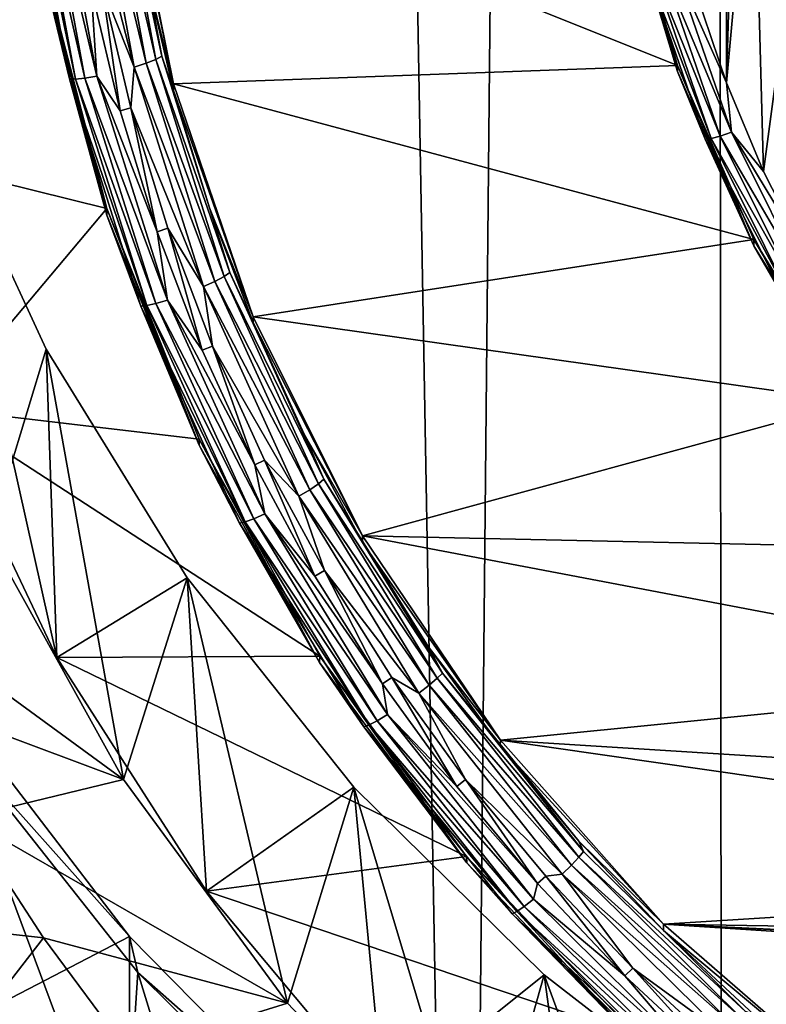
# Model space of a CAD drawing. Header units: metres. Extents: x -150 to 310, y -128 to 84.
# Tile 124 of 256: x -8.95 to -5.58, y -117.27 to -112.82. Entities that reach past the tile are written whole.
import ezdxf

# ---------------------------------------------------------------- set-up
doc = ezdxf.new("R2010")
doc.units = ezdxf.units.M
doc.layers.add('solid_26009703_SW0001', color=7, linetype='CONTINUOUS')

msp = doc.modelspace()

# ---------------------------------------------------------------- linework, layer by layer
at = {"layer": 'solid_26009703_SW0001'}
for points in [[(-0.000596, -124.709145, 16.25), (0.003128, -16.275095, 16.251808), (-5.880179, -16.400223, 16.125528)], [(-6.944386, -124.535538, 16.077663), (-5.880179, -16.400223, 16.125528), (-8.88875, -16.555374, 15.966202)], [(-6.944386, -124.535538, 16.077663), (-5.778094, -124.589027, 16.130713), (-5.880179, -16.400223, 16.125528)], [(-2.321975, -124.689781, 16.230743), (-0.000596, -124.709145, 16.25), (-5.880179, -16.400223, 16.125528)], [(-5.778094, -124.589027, 16.130713), (-2.321975, -124.689781, 16.230743), (-5.880179, -16.400223, 16.125528)], [(-11.734013, -70.495155, 15.757394), (-11.536177, -124.228737, 15.773892), (-8.88875, -16.555374, 15.966202)], [(-11.536177, -124.228737, 15.773892), (-6.944386, -124.535538, 16.077663), (-8.88875, -16.555374, 15.966202)], [(-5.761696, -113.10598, -17.762493), (-5.899924, -112.693985, -17.820396), (-5.761702, -108.84655, -18.361118)], [(-5.7, -110.976257, -18.061808), (-5.761696, -113.10598, -17.762493), (-5.761702, -108.84655, -18.361118)], [(-5.7, -110.976257, -18.061808), (-5.641253, -111.780296, -17.948807), (-5.761696, -113.10598, -17.762493)], [(-5.641253, -111.780296, -17.948807), (-5.59388, -113.506233, -17.706242), (-5.761696, -113.10598, -17.762493)], [(-5.641253, -111.780296, -17.948807), (-5.469114, -112.566254, -17.838348), (-5.59388, -113.506233, -17.706242)], [(-8.62485, -112.011948, -17.906364), (-8.435734, -113.033882, -17.762741), (-8.674511, -112.108276, -17.902712)], [(-8.381551, -113.016701, -17.736431), (-8.62485, -112.011948, -17.906364), (-8.569452, -112.001328, -17.879133)], [(-8.381551, -113.016701, -17.736431), (-8.435734, -113.033882, -17.762741), (-8.62485, -112.011948, -17.906364)], [(-8.569452, -112.001328, -17.879133), (-8.525506, -111.989876, -17.835995), (-8.338568, -113.000038, -17.694027)], [(-8.381551, -113.016701, -17.736431), (-8.569452, -112.001328, -17.879133), (-8.338568, -113.000038, -17.694027)], [(-8.525506, -111.989876, -17.835995), (-8.49732, -111.978722, -17.781183), (-8.311, -112.985542, -17.639685)], [(-8.338568, -113.000038, -17.694027), (-8.525506, -111.989876, -17.835995), (-8.311, -112.985542, -17.639685)], [(-8.311, -112.985542, -17.639685), (-8.49732, -111.978722, -17.781183), (-8.385715, -112.600212, -17.631609)], [(-8.840586, -112.618446, -17.629047), (-8.924663, -112.030128, -17.774139), (-8.728972, -113.087585, -17.625525)], [(-8.701354, -113.088608, -17.681732), (-8.728972, -113.087585, -17.625525), (-8.924663, -112.030128, -17.774139)], [(-8.701354, -113.088608, -17.681732), (-8.924663, -112.030128, -17.774139), (-8.896425, -112.0345, -17.829878)], [(-8.896425, -112.0345, -17.829878), (-8.852437, -112.03537, -17.87446), (-8.65833, -113.084267, -17.727047)], [(-8.701354, -113.088608, -17.681732), (-8.896425, -112.0345, -17.829878), (-8.65833, -113.084267, -17.727047)], [(-8.852437, -112.03537, -17.87446), (-8.797013, -112.032661, -17.903513), (-8.604121, -113.074989, -17.757023)], [(-8.65833, -113.084267, -17.727047), (-8.852437, -112.03537, -17.87446), (-8.604121, -113.074989, -17.757023)], [(-8.604121, -113.074989, -17.757023), (-8.797013, -112.032661, -17.903513), (-8.630401, -112.678375, -17.82259)], [(-8.476294, -112.026306, -17.5103), (-8.258902, -113.110489, -17.357929), (-8.476853, -112.053558, -17.708435)], [(-8.258902, -113.110489, -17.357929), (-8.385715, -112.600212, -17.631609), (-8.476853, -112.053558, -17.708435)], [(-5.982945, -113.027359, -17.369612), (-8.258902, -113.110489, -17.357929), (-8.476294, -112.026306, -17.5103)], [(-5.982945, -113.027359, -17.369612), (-8.476294, -112.026306, -17.5103), (-6.216982, -112.198814, -17.486057)], [(-8.435734, -113.033882, -17.762741), (-8.581377, -112.66864, -17.823957), (-8.674511, -112.108276, -17.902712)], [(-9.944625, -112.17131, -17.489922), (-8.840143, -112.592087, -17.430786), (-9.71032, -113.387962, -17.318933)], [(-6.216982, -112.198814, -17.486057), (-6.217184, -112.227798, -17.683949), (-5.983357, -113.054214, -17.567802)], [(-6.124174, -112.582024, -17.696577), (-5.983357, -113.054214, -17.567802), (-6.217184, -112.227798, -17.683949)], [(-5.982945, -113.027359, -17.369612), (-6.216982, -112.198814, -17.486057), (-5.983357, -113.054214, -17.567802)], [(-9.71032, -113.387962, -17.318933), (-8.840143, -112.592087, -17.430786), (-8.559295, -113.673759, -17.278767)], [(-8.840143, -112.592087, -17.430786), (-8.840586, -112.618446, -17.629047), (-8.559508, -113.702507, -17.476692)], [(-8.559295, -113.673759, -17.278767), (-8.840143, -112.592087, -17.430786), (-8.559508, -113.702507, -17.476692)], [(-6.124174, -112.582024, -17.696577), (-5.857592, -113.359703, -17.58728), (-5.983357, -113.054214, -17.567802)], [(-5.831312, -113.356689, -17.644056), (-5.857592, -113.359703, -17.58728), (-6.124174, -112.582024, -17.696577)], [(-6.096698, -112.582497, -17.752863), (-5.831312, -113.356689, -17.644056), (-6.124174, -112.582024, -17.696577)], [(-6.053897, -112.577301, -17.798298), (-5.790374, -113.346062, -17.690254), (-6.096698, -112.582497, -17.752863)], [(-5.790374, -113.346062, -17.690254), (-5.831312, -113.356689, -17.644056), (-6.096698, -112.582497, -17.752863)], [(-6.053897, -112.577301, -17.798298), (-5.999968, -112.566948, -17.828424), (-5.738792, -113.328857, -17.721344)], [(-6.053897, -112.577301, -17.798298), (-5.738792, -113.328857, -17.721344), (-5.790374, -113.346062, -17.690254)], [(-5.999968, -112.566948, -17.828424), (-5.899924, -112.693985, -17.820396), (-5.761696, -113.10598, -17.762493)], [(-5.738792, -113.328857, -17.721344), (-5.999968, -112.566948, -17.828424), (-5.761696, -113.10598, -17.762493)], [(-5.469114, -112.566254, -17.838348), (-5.39624, -113.896667, -17.651369), (-5.59388, -113.506233, -17.706242)], [(-8.559508, -113.702507, -17.476692), (-8.840586, -112.618446, -17.629047), (-8.728972, -113.087585, -17.625525)], [(-8.311, -112.985542, -17.639685), (-8.385715, -112.600212, -17.631609), (-8.258666, -113.139793, -17.555777)], [(-8.258902, -113.110489, -17.357929), (-8.258666, -113.139793, -17.555777), (-8.385715, -112.600212, -17.631609)], [(-8.581377, -112.66864, -17.823957), (-8.500134, -113.231133, -17.744904), (-8.630401, -112.678375, -17.82259)], [(-8.604121, -113.074989, -17.757023), (-8.630401, -112.678375, -17.82259), (-8.500134, -113.231133, -17.744904)], [(-8.581377, -112.66864, -17.823957), (-8.451855, -113.218262, -17.746714), (-8.500134, -113.231133, -17.744904)], [(-8.435734, -113.033882, -17.762741), (-8.451855, -113.218262, -17.746714), (-8.581377, -112.66864, -17.823957)], [(-8.338568, -113.000038, -17.694027), (-8.311, -112.985542, -17.639685), (-8.003487, -113.962784, -17.502342)], [(-8.311, -112.985542, -17.639685), (-8.258666, -113.139793, -17.555777), (-8.096252, -113.669983, -17.481262)], [(-8.003487, -113.962784, -17.502342), (-8.311, -112.985542, -17.639685), (-8.096252, -113.669983, -17.481262)], [(-8.435734, -113.033882, -17.762741), (-8.123605, -114.025787, -17.623339), (-8.451855, -113.218262, -17.746714)], [(-8.071426, -114.002235, -17.597923), (-8.435734, -113.033882, -17.762741), (-8.381551, -113.016701, -17.736431)], [(-8.071426, -114.002235, -17.597923), (-8.123605, -114.025787, -17.623339), (-8.435734, -113.033882, -17.762741)], [(-8.381551, -113.016701, -17.736431), (-8.338568, -113.000038, -17.694027), (-8.030034, -113.980522, -17.556229)], [(-8.071426, -114.002235, -17.597923), (-8.381551, -113.016701, -17.736431), (-8.030034, -113.980522, -17.556229)], [(-8.030034, -113.980522, -17.556229), (-8.338568, -113.000038, -17.694027), (-8.003487, -113.962784, -17.502342)], [(-5.637713, -113.81321, -17.259169), (-8.258902, -113.110489, -17.357929), (-5.982945, -113.027359, -17.369612)], [(-5.982945, -113.027359, -17.369612), (-5.983357, -113.054214, -17.567802), (-5.638071, -113.841408, -17.45717)], [(-5.637713, -113.81321, -17.259169), (-5.982945, -113.027359, -17.369612), (-5.638071, -113.841408, -17.45717)], [(-8.701354, -113.088608, -17.681732), (-8.65833, -113.084267, -17.727047), (-8.337966, -114.102348, -17.583965)], [(-8.65833, -113.084267, -17.727047), (-8.604121, -113.074989, -17.757023), (-8.285763, -114.0867, -17.614836)], [(-8.337966, -114.102348, -17.583965), (-8.65833, -113.084267, -17.727047), (-8.285763, -114.0867, -17.614836)], [(-8.604121, -113.074989, -17.757023), (-8.500134, -113.231133, -17.744904), (-8.332213, -113.778061, -17.668039)], [(-8.285763, -114.0867, -17.614836), (-8.604121, -113.074989, -17.757023), (-8.332213, -113.778061, -17.668039)], [(-5.857592, -113.359703, -17.58728), (-5.638071, -113.841408, -17.45717), (-5.983357, -113.054214, -17.567802)], [(-8.559508, -113.702507, -17.476692), (-8.728972, -113.087585, -17.625525), (-8.405993, -114.113976, -17.481276)], [(-8.379397, -114.111748, -17.537939), (-8.405993, -114.113976, -17.481276), (-8.728972, -113.087585, -17.625525)], [(-8.379397, -114.111748, -17.537939), (-8.728972, -113.087585, -17.625525), (-8.701354, -113.088608, -17.681732)], [(-8.379397, -114.111748, -17.537939), (-8.701354, -113.088608, -17.681732), (-8.337966, -114.102348, -17.583965)], [(-8.258902, -113.110489, -17.357929), (-7.898328, -114.161964, -17.210154), (-8.258666, -113.139793, -17.555777)], [(-5.637713, -113.81321, -17.259169), (-7.898328, -114.161964, -17.210154), (-8.258902, -113.110489, -17.357929)], [(-5.738792, -113.328857, -17.721344), (-5.761696, -113.10598, -17.762493), (-5.59388, -113.506233, -17.706242)], [(-7.898328, -114.161964, -17.210154), (-8.096252, -113.669983, -17.481262), (-8.258666, -113.139793, -17.555777)], [(-9.344074, -113.206078, -7.341419), (-8.833722, -114.309166, -7.341287), (-9.093259, -115.158531, -17.070095)], [(-8.785563, -115.701462, -16.993792), (-8.833722, -114.309166, -7.341287), (-9.344074, -113.206078, -7.341419)], [(-9.320045, -114.576324, -17.151918), (-8.785563, -115.701462, -16.993792), (-9.344074, -113.206078, -7.341419)], [(-8.451855, -113.218262, -17.746714), (-8.332213, -113.778061, -17.668039), (-8.500134, -113.231133, -17.744904)], [(-8.451855, -113.218262, -17.746714), (-8.284892, -113.762085, -17.670284), (-8.332213, -113.778061, -17.668039)], [(-8.123605, -114.025787, -17.623339), (-8.284892, -113.762085, -17.670284), (-8.451855, -113.218262, -17.746714)], [(-5.790374, -113.346062, -17.690254), (-5.427775, -114.074181, -17.587925), (-5.831312, -113.356689, -17.644056)], [(-5.790374, -113.346062, -17.690254), (-5.738792, -113.328857, -17.721344), (-5.379424, -114.050491, -17.619925)], [(-5.790374, -113.346062, -17.690254), (-5.379424, -114.050491, -17.619925), (-5.427775, -114.074181, -17.587925)], [(-5.738792, -113.328857, -17.721344), (-5.59388, -113.506233, -17.706242), (-5.39624, -113.896667, -17.651369)], [(-5.379424, -114.050491, -17.619925), (-5.738792, -113.328857, -17.721344), (-5.39624, -113.896667, -17.651369)], [(-9.71032, -113.387962, -17.318933), (-8.559295, -113.673759, -17.278767), (-9.320045, -114.576324, -17.151918)], [(-5.831312, -113.356689, -17.644056), (-5.46615, -114.089958, -17.541002), (-5.857592, -113.359703, -17.58728)], [(-5.857592, -113.359703, -17.58728), (-5.490784, -114.096283, -17.483761), (-5.638071, -113.841408, -17.45717)], [(-5.46615, -114.089958, -17.541002), (-5.490784, -114.096283, -17.483761), (-5.857592, -113.359703, -17.58728)], [(-5.427775, -114.074181, -17.587925), (-5.46615, -114.089958, -17.541002), (-5.831312, -113.356689, -17.644056)], [(-9.320045, -114.576324, -17.151918), (-8.559295, -113.673759, -17.278767), (-8.143178, -114.715843, -17.132311)], [(-8.559295, -113.673759, -17.278767), (-8.559508, -113.702507, -17.476692), (-8.143443, -114.743141, -17.330441)], [(-8.143443, -114.743141, -17.330441), (-8.559508, -113.702507, -17.476692), (-8.405993, -114.113976, -17.481276)], [(-8.143178, -114.715843, -17.132311), (-8.559295, -113.673759, -17.278767), (-8.143443, -114.743141, -17.330441)], [(-8.003487, -113.962784, -17.502342), (-8.096252, -113.669983, -17.481262), (-7.89917, -114.188522, -17.408386)], [(-7.898328, -114.161964, -17.210154), (-7.89917, -114.188522, -17.408386), (-8.096252, -113.669983, -17.481262)], [(-8.284892, -113.762085, -17.670284), (-8.128708, -114.313759, -17.592751), (-8.332213, -113.778061, -17.668039)], [(-8.285763, -114.0867, -17.614836), (-8.332213, -113.778061, -17.668039), (-8.128708, -114.313759, -17.592751)], [(-8.284892, -113.762085, -17.670284), (-8.082547, -114.294739, -17.595425), (-8.128708, -114.313759, -17.592751)], [(-8.123605, -114.025787, -17.623339), (-8.082547, -114.294739, -17.595425), (-8.284892, -113.762085, -17.670284)], [(-5.188134, -114.546318, -17.156136), (-7.898328, -114.161964, -17.210154), (-5.637713, -113.81321, -17.259169)], [(-5.637713, -113.81321, -17.259169), (-5.638071, -113.841408, -17.45717), (-5.187759, -114.574707, -17.354113)], [(-5.490784, -114.096283, -17.483761), (-5.187759, -114.574707, -17.354113), (-5.638071, -113.841408, -17.45717)], [(-5.188134, -114.546318, -17.156136), (-5.637713, -113.81321, -17.259169), (-5.187759, -114.574707, -17.354113)], [(-8.030034, -113.980522, -17.556229), (-8.003487, -113.962784, -17.502342), (-7.579265, -114.896194, -17.371161)], [(-8.003487, -113.962784, -17.502342), (-7.89917, -114.188522, -17.408386), (-7.668262, -114.693192, -17.33746)], [(-7.579265, -114.896194, -17.371161), (-8.003487, -113.962784, -17.502342), (-7.668262, -114.693192, -17.33746)], [(-7.643604, -114.943565, -17.465628), (-8.123605, -114.025787, -17.623339), (-8.071426, -114.002235, -17.597923)], [(-8.071426, -114.002235, -17.597923), (-8.030034, -113.980522, -17.556229), (-7.604405, -114.91703, -17.424612)], [(-7.643604, -114.943565, -17.465628), (-8.071426, -114.002235, -17.597923), (-7.604405, -114.91703, -17.424612)], [(-7.604405, -114.91703, -17.424612), (-8.030034, -113.980522, -17.556229), (-7.579265, -114.896194, -17.371161)], [(-8.123605, -114.025787, -17.623339), (-7.693016, -114.973206, -17.490187), (-8.082547, -114.294739, -17.595425)], [(-7.643604, -114.943565, -17.465628), (-7.693016, -114.973206, -17.490187), (-8.123605, -114.025787, -17.623339)], [(-8.379397, -114.111748, -17.537939), (-8.337966, -114.102348, -17.583965), (-7.896015, -115.074768, -17.4473)], [(-8.337966, -114.102348, -17.583965), (-8.285763, -114.0867, -17.614836), (-7.846579, -115.053024, -17.479029)], [(-7.896015, -115.074768, -17.4473), (-8.337966, -114.102348, -17.583965), (-7.846579, -115.053024, -17.479029)], [(-8.285763, -114.0867, -17.614836), (-8.128708, -114.313759, -17.592751), (-7.891979, -114.831497, -17.519989)], [(-7.846579, -115.053024, -17.479029), (-8.285763, -114.0867, -17.614836), (-7.891979, -114.831497, -17.519989)], [(-7.93525, -115.089005, -17.400597), (-8.405993, -114.113976, -17.481276), (-8.379397, -114.111748, -17.537939)], [(-8.143443, -114.743141, -17.330441), (-8.405993, -114.113976, -17.481276), (-7.960437, -115.094322, -17.343494)], [(-7.93525, -115.089005, -17.400597), (-7.960437, -115.094322, -17.343494), (-8.405993, -114.113976, -17.481276)], [(-7.93525, -115.089005, -17.400597), (-8.379397, -114.111748, -17.537939), (-7.896015, -115.074768, -17.4473)], [(-7.898328, -114.161964, -17.210154), (-7.40477, -115.152763, -17.070906), (-7.89917, -114.188522, -17.408386)], [(-7.40477, -115.152763, -17.070906), (-7.668262, -114.693192, -17.33746), (-7.89917, -114.188522, -17.408386)], [(-5.188134, -114.546318, -17.156136), (-7.40477, -115.152763, -17.070906), (-7.898328, -114.161964, -17.210154)], [(-8.833722, -114.309166, -7.341287), (-8.484872, -116.25309, -16.916265), (-9.093259, -115.158531, -17.070095)], [(-8.833722, -114.309166, -7.341287), (-8.197102, -115.341301, -7.340792), (-8.484872, -116.25309, -16.916265)], [(-8.785563, -115.701462, -16.993792), (-8.197102, -115.341301, -7.340792), (-8.833722, -114.309166, -7.341287)], [(-8.082547, -114.294739, -17.595425), (-7.891979, -114.831497, -17.519989), (-8.128708, -114.313759, -17.592751)], [(-8.082547, -114.294739, -17.595425), (-7.847167, -114.809532, -17.523075), (-7.891979, -114.831497, -17.519989)], [(-7.693016, -114.973206, -17.490187), (-7.847167, -114.809532, -17.523075), (-8.082547, -114.294739, -17.595425)], [(-4.63993, -115.212868, -17.06246), (-7.40477, -115.152763, -17.070906), (-5.188134, -114.546318, -17.156136)], [(-9.320045, -114.576324, -17.151918), (-8.143178, -114.715843, -17.132311), (-7.598412, -115.695961, -16.994564)], [(-9.320045, -114.576324, -17.151918), (-7.598412, -115.695961, -16.994564), (-8.785563, -115.701462, -16.993792)], [(-8.143178, -114.715843, -17.132311), (-8.143443, -114.743141, -17.330441), (-7.598951, -115.72393, -17.192598)], [(-7.598412, -115.695961, -16.994564), (-8.143178, -114.715843, -17.132311), (-7.598951, -115.72393, -17.192598)], [(-7.579265, -114.896194, -17.371161), (-7.668262, -114.693192, -17.33746), (-7.404517, -115.181816, -17.268787)], [(-7.40477, -115.152763, -17.070906), (-7.404517, -115.181816, -17.268787), (-7.668262, -114.693192, -17.33746)], [(-7.598951, -115.72393, -17.192598), (-8.143443, -114.743141, -17.330441), (-7.960437, -115.094322, -17.343494)], [(-7.847167, -114.809532, -17.523075), (-7.620307, -115.333847, -17.449387), (-7.891979, -114.831497, -17.519989)], [(-7.847167, -114.809532, -17.523075), (-7.577042, -115.309036, -17.452875), (-7.620307, -115.333847, -17.449387)], [(-7.693016, -114.973206, -17.490187), (-7.577042, -115.309036, -17.452875), (-7.847167, -114.809532, -17.523075)], [(-7.846579, -115.053024, -17.479029), (-7.891979, -114.831497, -17.519989), (-7.620307, -115.333847, -17.449387)], [(-7.604405, -114.91703, -17.424612), (-7.579265, -114.896194, -17.371161), (-7.04452, -115.772163, -17.248051)], [(-7.579265, -114.896194, -17.371161), (-7.404517, -115.181816, -17.268787), (-7.109065, -115.652321, -17.202663)], [(-7.04452, -115.772163, -17.248051), (-7.579265, -114.896194, -17.371161), (-7.109065, -115.652321, -17.202663)], [(-7.10432, -115.826973, -17.341475), (-7.693016, -114.973206, -17.490187), (-7.643604, -114.943565, -17.465628)], [(-7.643604, -114.943565, -17.465628), (-7.604405, -114.91703, -17.424612), (-7.067886, -115.795898, -17.301094)], [(-7.10432, -115.826973, -17.341475), (-7.643604, -114.943565, -17.465628), (-7.067886, -115.795898, -17.301094)], [(-7.067886, -115.795898, -17.301094), (-7.604405, -114.91703, -17.424612), (-7.04452, -115.772163, -17.248051)], [(-7.693016, -114.973206, -17.490187), (-7.150246, -115.86232, -17.365231), (-7.577042, -115.309036, -17.452875)], [(-7.10432, -115.826973, -17.341475), (-7.150246, -115.86232, -17.365231), (-7.693016, -114.973206, -17.490187)], [(-7.93525, -115.089005, -17.400597), (-7.896015, -115.074768, -17.4473), (-7.338922, -115.987343, -17.319046)], [(-7.896015, -115.074768, -17.4473), (-7.846579, -115.053024, -17.479029), (-7.292974, -115.959892, -17.351576)], [(-7.338922, -115.987343, -17.319046), (-7.896015, -115.074768, -17.4473), (-7.292974, -115.959892, -17.351576)], [(-7.846579, -115.053024, -17.479029), (-7.620307, -115.333847, -17.449387), (-7.314789, -115.820053, -17.381056)], [(-7.292974, -115.959892, -17.351576), (-7.846579, -115.053024, -17.479029), (-7.314789, -115.820053, -17.381056)], [(-7.375389, -116.006111, -17.271706), (-7.960437, -115.094322, -17.343494), (-7.93525, -115.089005, -17.400597)], [(-7.598951, -115.72393, -17.192598), (-7.960437, -115.094322, -17.343494), (-7.398799, -116.014343, -17.214195)], [(-7.375389, -116.006111, -17.271706), (-7.398799, -116.014343, -17.214195), (-7.960437, -115.094322, -17.343494)], [(-7.375389, -116.006111, -17.271706), (-7.93525, -115.089005, -17.400597), (-7.338922, -115.987343, -17.319046)], [(-9.093259, -115.158531, -17.070095), (-8.484872, -116.25309, -16.916265), (-9.802223, -115.290886, -17.051495)], [(-7.40477, -115.152763, -17.070906), (-6.78251, -116.075623, -16.941206), (-7.404517, -115.181816, -17.268787)], [(-4.008351, -115.797455, -16.980301), (-6.78251, -116.075623, -16.941206), (-7.40477, -115.152763, -17.070906)], [(-4.008351, -115.797455, -16.980301), (-7.40477, -115.152763, -17.070906), (-4.63993, -115.212868, -17.06246)], [(-6.78251, -116.075623, -16.941206), (-7.109065, -115.652321, -17.202663), (-7.404517, -115.181816, -17.268787)], [(-8.484872, -116.25309, -16.916265), (-9.519385, -115.865974, -16.970671), (-9.802223, -115.290886, -17.051495)], [(-7.577042, -115.309036, -17.452875), (-7.314789, -115.820053, -17.381056), (-7.620307, -115.333847, -17.449387)], [(-7.577042, -115.309036, -17.452875), (-7.273264, -115.79248, -17.384932), (-7.314789, -115.820053, -17.381056)], [(-7.150246, -115.86232, -17.365231), (-7.273264, -115.79248, -17.384932), (-7.577042, -115.309036, -17.452875)], [(-8.785563, -115.701462, -16.993792), (-8.109131, -116.757103, -16.84543), (-8.197102, -115.341301, -7.340792)], [(-8.197102, -115.341301, -7.340792), (-7.7443, -117.263512, -16.77426), (-8.484872, -116.25309, -16.916265)], [(-8.197102, -115.341301, -7.340792), (-7.443849, -116.287979, -7.340426), (-7.7443, -117.263512, -16.77426)], [(-8.109131, -116.757103, -16.84543), (-7.443849, -116.287979, -7.340426), (-8.197102, -115.341301, -7.340792)], [(-7.04452, -115.772163, -17.248051), (-7.109065, -115.652321, -17.202663), (-6.783171, -116.102676, -17.13937)], [(-6.78251, -116.075623, -16.941206), (-6.783171, -116.102676, -17.13937), (-7.109065, -115.652321, -17.202663)], [(-8.785563, -115.701462, -16.993792), (-7.598412, -115.695961, -16.994564), (-6.935251, -116.600746, -16.867405)], [(-8.785563, -115.701462, -16.993792), (-6.935251, -116.600746, -16.867405), (-8.109131, -116.757103, -16.84543)], [(-7.598412, -115.695961, -16.994564), (-7.598951, -115.72393, -17.192598), (-6.934619, -116.62941, -17.065342)], [(-6.935251, -116.600746, -16.867405), (-7.598412, -115.695961, -16.994564), (-6.934619, -116.62941, -17.065342)], [(-6.934619, -116.62941, -17.065342), (-7.598951, -115.72393, -17.192598), (-7.398799, -116.014343, -17.214195)], [(-7.273264, -115.79248, -17.384932), (-6.979347, -116.283936, -17.315861), (-7.314789, -115.820053, -17.381056)], [(-7.273264, -115.79248, -17.384932), (-6.939732, -116.253723, -17.320107), (-6.979347, -116.283936, -17.315861)], [(-7.150246, -115.86232, -17.365231), (-6.939732, -116.253723, -17.320107), (-7.273264, -115.79248, -17.384932)], [(-7.10432, -115.826973, -17.341475), (-7.067886, -115.795898, -17.301094), (-6.428302, -116.604324, -17.187477)], [(-7.067886, -115.795898, -17.301094), (-7.04452, -115.772163, -17.248051), (-6.40705, -116.577911, -17.134809)], [(-6.428302, -116.604324, -17.187477), (-7.067886, -115.795898, -17.301094), (-6.40705, -116.577911, -17.134809)], [(-7.04452, -115.772163, -17.248051), (-6.783171, -116.102676, -17.13937), (-6.42823, -116.530968, -17.079178)], [(-6.40705, -116.577911, -17.134809), (-7.04452, -115.772163, -17.248051), (-6.42823, -116.530968, -17.079178)], [(-3.298064, -116.293793, -16.910545), (-6.78251, -116.075623, -16.941206), (-4.008351, -115.797455, -16.980301)], [(-7.292974, -115.959892, -17.351576), (-7.314789, -115.820053, -17.381056), (-6.979347, -116.283936, -17.315861)], [(-6.461438, -116.639565, -17.227272), (-7.150246, -115.86232, -17.365231), (-7.10432, -115.826973, -17.341475)], [(-6.461438, -116.639565, -17.227272), (-7.10432, -115.826973, -17.341475), (-6.428302, -116.604324, -17.187477)], [(-8.484872, -116.25309, -16.916265), (-9.199521, -116.426865, -16.891844), (-9.519385, -115.865974, -16.970671)], [(-9.292261, -115.872414, -7.342849), (-8.457008, -116.961647, -7.342849), (-9.370332, -117.437126, -7.342849)], [(-9.258734, -116.065155, -8.359144), (-8.457008, -116.961647, -7.342849), (-9.292261, -115.872414, -7.342849)], [(-7.150246, -115.86232, -17.365231), (-6.503209, -116.680168, -17.25029), (-6.939732, -116.253723, -17.320107)], [(-6.461438, -116.639565, -17.227272), (-6.503209, -116.680168, -17.25029), (-7.150246, -115.86232, -17.365231)], [(-7.338922, -115.987343, -17.319046), (-7.292974, -115.959892, -17.351576), (-6.633021, -116.79406, -17.234343)], [(-7.292974, -115.959892, -17.351576), (-6.979347, -116.283936, -17.315861), (-6.615321, -116.722679, -17.2542)], [(-6.633021, -116.79406, -17.234343), (-7.292974, -115.959892, -17.351576), (-6.615321, -116.722679, -17.2542)], [(-6.707979, -116.849709, -17.153145), (-7.398799, -116.014343, -17.214195), (-7.375389, -116.006111, -17.271706)], [(-6.934619, -116.62941, -17.065342), (-7.398799, -116.014343, -17.214195), (-6.72927, -116.860619, -17.095259)], [(-6.707979, -116.849709, -17.153145), (-6.72927, -116.860619, -17.095259), (-7.398799, -116.014343, -17.214195)], [(-7.375389, -116.006111, -17.271706), (-7.338922, -115.987343, -17.319046), (-6.674811, -116.826767, -17.201073)], [(-6.707979, -116.849709, -17.153145), (-7.375389, -116.006111, -17.271706), (-6.674811, -116.826767, -17.201073)], [(-6.674811, -116.826767, -17.201073), (-7.338922, -115.987343, -17.319046), (-6.633021, -116.79406, -17.234343)], [(-9.258734, -116.065155, -8.359144), (-8.420437, -117.125481, -8.210125), (-8.457008, -116.961647, -7.342849)], [(-8.486234, -118.138969, -8.067688), (-8.420437, -117.125481, -8.210125), (-9.258734, -116.065155, -8.359144)], [(-8.981631, -117.618187, -8.14088), (-8.486234, -118.138969, -8.067688), (-9.258734, -116.065155, -8.359144)], [(-6.78251, -116.075623, -16.941206), (-6.045405, -116.907158, -16.824341), (-6.783171, -116.102676, -17.13937)], [(-6.045405, -116.907158, -16.824341), (-6.42823, -116.530968, -17.079178), (-6.783171, -116.102676, -17.13937)], [(-2.530891, -116.687355, -16.855234), (-6.045405, -116.907158, -16.824341), (-6.78251, -116.075623, -16.941206)], [(-2.530891, -116.687355, -16.855234), (-6.78251, -116.075623, -16.941206), (-3.298064, -116.293793, -16.910545)], [(-8.484872, -116.25309, -16.916265), (-7.7443, -117.263512, -16.77426), (-9.199521, -116.426865, -16.891844)], [(-8.109131, -116.757103, -16.84543), (-7.308381, -117.715164, -16.710785), (-7.443849, -116.287979, -7.340426)], [(-7.443849, -116.287979, -7.340426), (-6.8785, -118.175873, -16.646036), (-7.7443, -117.263512, -16.77426)], [(-7.443849, -116.287979, -7.340426), (-6.585317, -117.135895, -7.340257), (-6.8785, -118.175873, -16.646036)], [(-7.308381, -117.715164, -16.710785), (-6.585317, -117.135895, -7.340257), (-7.443849, -116.287979, -7.340426)], [(-6.939732, -116.253723, -17.320107), (-6.615321, -116.722679, -17.2542), (-6.979347, -116.283936, -17.315861)], [(-6.939732, -116.253723, -17.320107), (-6.577778, -116.68998, -17.258795), (-6.615321, -116.722679, -17.2542)], [(-6.503209, -116.680168, -17.25029), (-6.577778, -116.68998, -17.258795), (-6.939732, -116.253723, -17.320107)], [(-10.371211, -116.797791, -16.110931), (-9.199521, -116.426865, -16.891844), (-8.845703, -116.968994, -16.815651)], [(-7.7443, -117.263512, -16.77426), (-8.845703, -116.968994, -16.815651), (-9.199521, -116.426865, -16.891844)], [(-6.40705, -116.577911, -17.134809), (-6.42823, -116.530968, -17.079178), (-6.045763, -116.935349, -17.022345)], [(-6.045405, -116.907158, -16.824341), (-6.045763, -116.935349, -17.022345), (-6.42823, -116.530968, -17.079178)], [(-8.109131, -116.757103, -16.84543), (-6.935251, -116.600746, -16.867405), (-6.159814, -117.417877, -16.752565)], [(-6.935251, -116.600746, -16.867405), (-6.934619, -116.62941, -17.065342), (-6.160924, -117.44529, -16.950678)], [(-6.159814, -117.417877, -16.752565), (-6.935251, -116.600746, -16.867405), (-6.160924, -117.44529, -16.950678)], [(-6.428302, -116.604324, -17.187477), (-6.40705, -116.577911, -17.134809), (-5.676151, -117.301697, -17.033089)], [(-5.676151, -117.301697, -17.033089), (-6.40705, -116.577911, -17.134809), (-6.045763, -116.935349, -17.022345)], [(-6.160924, -117.44529, -16.950678), (-6.934619, -116.62941, -17.065342), (-6.72927, -116.860619, -17.095259)], [(-5.724335, -117.369492, -17.124687), (-6.503209, -116.680168, -17.25029), (-6.461438, -116.639565, -17.227272)], [(-6.461438, -116.639565, -17.227272), (-6.428302, -116.604324, -17.187477), (-5.694979, -117.330513, -17.085419)], [(-5.724335, -117.369492, -17.124687), (-6.461438, -116.639565, -17.227272), (-5.694979, -117.330513, -17.085419)], [(-5.694979, -117.330513, -17.085419), (-6.428302, -116.604324, -17.187477), (-5.676151, -117.301697, -17.033089)], [(-6.577778, -116.68998, -17.258795), (-6.220133, -117.1399, -17.195564), (-6.615321, -116.722679, -17.2542)], [(-6.503209, -116.680168, -17.25029), (-6.184841, -117.104828, -17.200493), (-6.577778, -116.68998, -17.258795)], [(-6.577778, -116.68998, -17.258795), (-6.184841, -117.104828, -17.200493), (-6.220133, -117.1399, -17.195564)], [(-6.503209, -116.680168, -17.25029), (-5.76134, -117.414818, -17.147041), (-6.184841, -117.104828, -17.200493)], [(-5.724335, -117.369492, -17.124687), (-5.76134, -117.414818, -17.147041), (-6.503209, -116.680168, -17.25029)], [(-1.71196, -116.975845, -16.814688), (-6.045405, -116.907158, -16.824341), (-2.530891, -116.687355, -16.855234)], [(-6.633021, -116.79406, -17.234343), (-6.615321, -116.722679, -17.2542), (-6.220133, -117.1399, -17.195564)], [(-8.109131, -116.757103, -16.84543), (-6.159814, -117.417877, -16.752565), (-7.308381, -117.715164, -16.710785)], [(-9.603106, -117.945976, -15.949565), (-10.371211, -116.797791, -16.110931), (-8.845703, -116.968994, -16.815651)], [(-6.674811, -116.826767, -17.201073), (-6.633021, -116.79406, -17.234343), (-5.876344, -117.543373, -17.129032)], [(-5.876344, -117.543373, -17.129032), (-6.633021, -116.79406, -17.234343), (-6.220133, -117.1399, -17.195564)], [(-5.94275, -117.607491, -17.046646), (-6.72927, -116.860619, -17.095259), (-6.707979, -116.849709, -17.153145)], [(-6.160924, -117.44529, -16.950678), (-6.72927, -116.860619, -17.095259), (-5.961613, -117.620804, -16.988422)], [(-5.94275, -117.607491, -17.046646), (-5.961613, -117.620804, -16.988422), (-6.72927, -116.860619, -17.095259)], [(-6.707979, -116.849709, -17.153145), (-6.674811, -116.826767, -17.201073), (-5.913367, -117.580803, -17.0951)], [(-5.94275, -117.607491, -17.046646), (-6.707979, -116.849709, -17.153145), (-5.913367, -117.580803, -17.0951)], [(-5.913367, -117.580803, -17.0951), (-6.674811, -116.826767, -17.201073), (-5.876344, -117.543373, -17.129032)], [(-6.045405, -116.907158, -16.824341), (-5.205695, -117.637093, -16.721756), (-6.045763, -116.935349, -17.022345)], [(-6.045405, -116.907158, -16.824341), (0, -117.208794, -16.78195), (5.205695, -117.637093, -16.721756)], [(-6.045405, -116.907158, -16.824341), (5.205695, -117.637093, -16.721756), (-5.205695, -117.637093, -16.721756)], [(-0.869761, -117.149117, -16.790337), (0, -117.208794, -16.78195), (-6.045405, -116.907158, -16.824341)], [(-0.869761, -117.149117, -16.790337), (-6.045405, -116.907158, -16.824341), (-1.71196, -116.975845, -16.814688)], [(-5.676151, -117.301697, -17.033089), (-6.045763, -116.935349, -17.022345), (-5.637407, -117.314095, -16.969116)], [(-5.205695, -117.637093, -16.721756), (-5.637407, -117.314095, -16.969116), (-6.045763, -116.935349, -17.022345)], [(-9.603106, -117.945976, -15.949565), (-8.845703, -116.968994, -16.815651), (-8.461716, -117.486412, -16.742933)], [(-8.457008, -116.961647, -7.342849), (-8.455959, -118.420128, -7.342849), (-9.370332, -117.437126, -7.342849)], [(-7.7443, -117.263512, -16.77426), (-8.461716, -117.486412, -16.742933), (-8.845703, -116.968994, -16.815651)], [(-8.457008, -116.961647, -7.342849), (-7.489295, -117.946411, -7.342849), (-8.455959, -118.420128, -7.342849)], [(-8.420437, -117.125481, -8.210125), (-7.489295, -117.946411, -7.342849), (-8.457008, -116.961647, -7.342849)], [(-8.706002, -118.998444, -15.801651), (-9.444962, -117.067101, -8.218329), (-9.603106, -117.945976, -15.949565)], [(-8.706002, -118.998444, -15.801651), (-8.981631, -117.618187, -8.14088), (-9.444962, -117.067101, -8.218329)], [(-8.486234, -118.138969, -8.067688), (-7.956848, -118.632195, -7.99837), (-8.420437, -117.125481, -8.210125)], [(-8.420437, -117.125481, -8.210125), (-7.459567, -118.076225, -8.076506), (-7.489295, -117.946411, -7.342849)], [(-7.956848, -118.632195, -7.99837), (-7.459567, -118.076225, -8.076506), (-8.420437, -117.125481, -8.210125)], [(-6.184841, -117.104828, -17.200493), (-5.798552, -117.530968, -17.140602), (-6.220133, -117.1399, -17.195564)], [(-6.184841, -117.104828, -17.200493), (-5.76566, -117.493683, -17.145844), (-5.798552, -117.530968, -17.140602)], [(-5.76134, -117.414818, -17.147041), (-5.76566, -117.493683, -17.145844), (-6.184841, -117.104828, -17.200493)], [(-7.308381, -117.715164, -16.710785), (-6.389244, -118.570511, -16.590572), (-6.585317, -117.135895, -7.340257)], [(-6.585317, -117.135895, -7.340257), (-5.908635, -118.970772, -16.534321), (-6.8785, -118.175873, -16.646036)], [(-6.585317, -117.135895, -7.340257), (-5.634117, -117.873383, -7.339834), (-5.908635, -118.970772, -16.534321)], [(-6.389244, -118.570511, -16.590572), (-5.634117, -117.873383, -7.339834), (-6.585317, -117.135895, -7.340257)], [(-5.876344, -117.543373, -17.129032), (-6.220133, -117.1399, -17.195564), (-5.798552, -117.530968, -17.140602)], [(-7.7443, -117.263512, -16.77426), (-6.8785, -118.175873, -16.646036), (-8.461716, -117.486412, -16.742933)]]:
    msp.add_3dface(points, dxfattribs=at)

doc.saveas('drawing.dxf')
